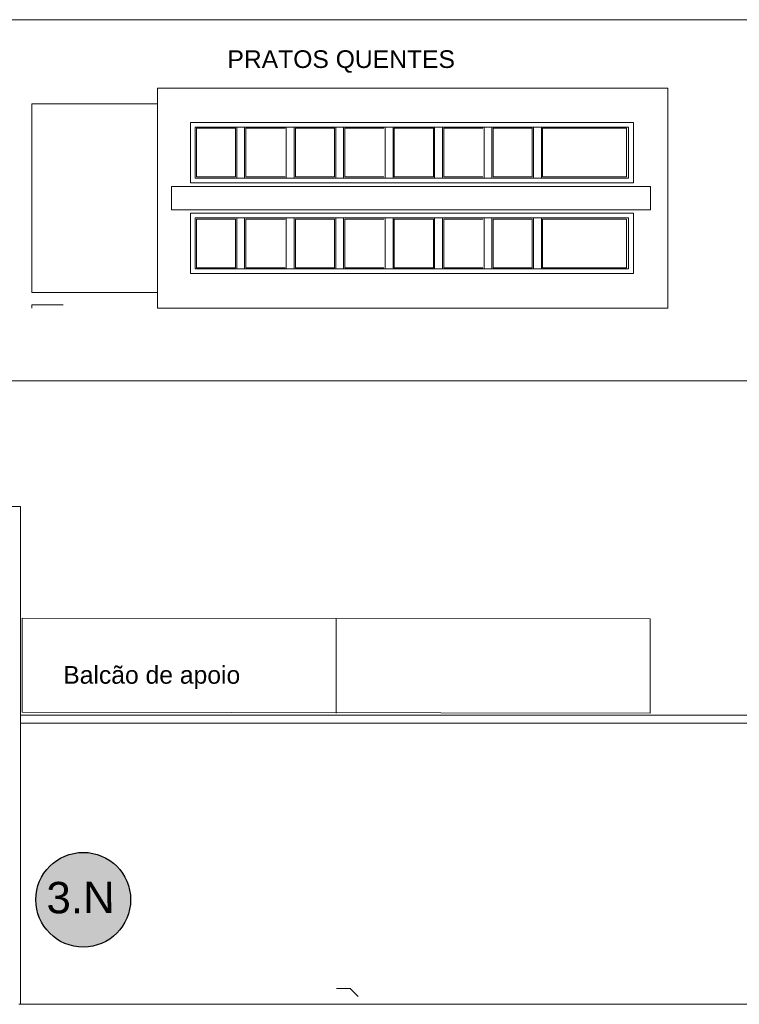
# Model space of a CAD drawing. Extents: x -1871171.1 to -1871111.3, y 2848215.5 to 2848272.6.
# Tile 43 of 121: x -1871143.9 to -1871139.3, y 2848229 to 2848235.3. Entities that reach past the tile are written whole.
import ezdxf
from ezdxf.enums import TextEntityAlignment as Align

# ---------------------------------------------------------------- set-up
doc = ezdxf.new("R2010")
doc.units = 0
doc.header["$MEASUREMENT"] = 0
for name, color, linetype, lineweight in [('6075-BSE-ARQ-TERR$0$K-BSE-ARQ-ALV', 7, 'CONTINUOUS', 5), ('6075-BSE-ARQ-TERR$0$K-BSE-ARQ-LAY', 252, 'CONTINUOUS', 5), ('6075-BSE-ARQ-TERR$0$K-BSE-ARQ-MOB', 8, 'CONTINUOUS', 5), ('6075-BSE-ARQ-TERR$0$K-BSE-ARQ-TXT', 254, 'CONTINUOUS', 5)]:
    doc.layers.add(name, color=color, linetype=linetype, lineweight=lineweight)
doc.layers.add('K-NV2-ARQ-TXT-GER', color=1, linetype='CONTINUOUS')
doc.styles.add('6075-BSE-ARQ-TERR$0$Standard', font='arial.ttf')
doc.styles.add('ARIAL', font='arial.ttf')

# ---------------------------------------------------------------- blocks, each defined once
blk = doc.blocks.new('6075-BSE-ARQ-TERR')
at = {"layer": '6075-BSE-ARQ-TERR$0$K-BSE-ARQ-ALV'}
for p, q in [((19.111, -39.43), (22.12, -39.43)), ((22.12, -39.43), (22.12, -42.6)), ((52.24, -42.6), (22.11, -42.6))]:
    blk.add_line(p, q, dxfattribs=at)
at = {"layer": '6075-BSE-ARQ-TERR$0$K-BSE-ARQ-LAY'}
for p, q in [((32.2403, -36.3299), (21.743, -36.3299)), ((26.2438, -36.7665), (22.993, -36.7665)), ((22.993, -36.7665), (22.993, -38.1665)), ((26.2438, -38.1665), (26.2438, -36.7665)), ((22.993, -36.8665), (22.193, -36.8665)), ((22.193, -36.8665), (22.193, -38.0665)), ((26.0239, -36.9842), (23.203, -36.9842)), ((23.203, -36.9842), (23.203, -37.3692)), ((26.0239, -37.3692), (26.0239, -36.9842)), ((23.233, -37.0142), (25.9939, -37.0142)), ((23.233, -37.3392), (23.233, -37.0142)), ((23.2409, -37.0215), (23.4902, -37.0215)), ((23.2409, -37.3315), (23.2409, -37.0215)), ((23.4902, -37.0215), (23.4902, -37.3315)), ((23.498, -37.3392), (23.498, -37.0142)), ((23.548, -37.0142), (23.548, -37.3392)), ((23.5559, -37.0215), (23.8052, -37.0215)), ((23.5559, -37.3315), (23.5559, -37.0215)), ((23.813, -37.3392), (23.813, -37.0142)), ((23.863, -37.3392), (23.863, -37.0142)), ((23.8709, -37.0215), (24.1202, -37.0215)), ((23.8709, -37.3315), (23.8709, -37.0215)), ((24.1202, -37.0215), (24.1202, -37.3315)), ((24.128, -37.0142), (24.128, -37.3392)), ((24.178, -37.0142), (24.178, -37.3392)), ((24.1859, -37.0215), (24.4352, -37.0215)), ((24.1859, -37.3315), (24.1859, -37.0215)), ((24.443, -37.3392), (24.443, -37.0142)), ((24.493, -37.3392), (24.493, -37.0142)), ((24.5009, -37.0215), (24.7502, -37.0215)), ((24.5009, -37.3315), (24.5009, -37.0215)), ((24.7502, -37.0215), (24.7502, -37.3315)), ((24.758, -37.0142), (24.758, -37.3392)), ((24.808, -37.0142), (24.808, -37.3392)), ((24.8159, -37.0215), (25.0652, -37.0215)), ((24.8159, -37.3315), (24.8159, -37.0215)), ((25.073, -37.3392), (25.073, -37.0142)), ((25.123, -37.0142), (25.123, -37.3392)), ((25.1309, -37.0215), (25.3802, -37.0215)), ((25.1309, -37.3315), (25.1309, -37.0215)), ((25.3802, -37.0215), (25.3802, -37.3315)), ((25.388, -37.0142), (25.388, -37.3392)), ((25.438, -37.0142), (25.438, -37.3392)), ((25.4459, -37.0215), (25.9812, -37.0215)), ((25.4459, -37.3315), (25.4459, -37.0215)), ((25.9812, -37.0215), (25.9812, -37.3315)), ((25.9939, -37.3392), (25.9939, -37.0142)), ((23.203, -37.3692), (26.0239, -37.3692)), ((25.9939, -37.3392), (23.233, -37.3392)), ((23.4902, -37.3315), (23.2409, -37.3315)), ((23.8052, -37.3315), (23.5559, -37.3315)), ((24.1202, -37.3315), (23.8709, -37.3315)), ((24.4352, -37.3315), (24.1859, -37.3315)), ((24.7502, -37.3315), (24.5009, -37.3315)), ((25.0652, -37.3315), (24.8159, -37.3315)), ((25.3802, -37.3315), (25.1309, -37.3315)), ((25.9812, -37.3315), (25.4459, -37.3315)), ((26.133, -37.3915), (23.083, -37.3915)), ((23.083, -37.3915), (23.083, -37.5415)), ((26.133, -37.5415), (26.133, -37.3915)), ((23.083, -37.5415), (26.133, -37.5415)), ((26.0239, -37.5615), (23.203, -37.5615)), ((23.203, -37.5615), (23.203, -37.9465)), ((23.233, -37.9165), (23.233, -37.5915)), ((23.233, -37.5915), (25.9939, -37.5915)), ((23.2409, -37.9092), (23.2409, -37.5992)), ((23.2409, -37.5992), (23.4902, -37.5992)), ((23.4902, -37.5992), (23.4902, -37.9092)), ((23.498, -37.9165), (23.498, -37.5915)), ((23.548, -37.5915), (23.548, -37.9165)), ((23.5559, -37.9092), (23.5559, -37.5992)), ((23.5559, -37.5992), (23.8052, -37.5992)), ((23.813, -37.9165), (23.813, -37.5915)), ((23.863, -37.9165), (23.863, -37.5915)), ((23.8709, -37.9092), (23.8709, -37.5992)), ((23.8709, -37.5992), (24.1202, -37.5992)), ((24.1202, -37.5992), (24.1202, -37.9092)), ((24.128, -37.9165), (24.128, -37.5915)), ((24.178, -37.5915), (24.178, -37.9165)), ((24.1859, -37.9092), (24.1859, -37.5992)), ((24.1859, -37.5992), (24.4352, -37.5992)), ((24.443, -37.5915), (24.443, -37.9165)), ((24.493, -37.5915), (24.493, -37.9165)), ((24.5009, -37.9092), (24.5009, -37.5992)), ((24.5009, -37.5992), (24.7502, -37.5992)), ((24.7502, -37.5992), (24.7502, -37.9092)), ((24.758, -37.5915), (24.758, -37.9165)), ((24.808, -37.9165), (24.808, -37.5915)), ((24.8159, -37.9092), (24.8159, -37.5992)), ((24.8159, -37.5992), (25.0652, -37.5992)), ((25.073, -37.9165), (25.073, -37.5915)), ((25.123, -37.9165), (25.123, -37.5915)), ((25.1309, -37.9092), (25.1309, -37.5992)), ((25.1309, -37.5992), (25.3802, -37.5992)), ((25.3802, -37.5992), (25.3802, -37.9092)), ((25.388, -37.9165), (25.388, -37.5915)), ((25.438, -37.5915), (25.438, -37.9165)), ((25.4459, -37.9092), (25.4459, -37.5992)), ((25.4459, -37.5992), (25.9812, -37.5992)), ((25.9812, -37.5992), (25.9812, -37.9092)), ((25.9939, -37.5915), (25.9939, -37.9165)), ((26.0239, -37.9465), (26.0239, -37.5615)), ((25.9939, -37.9165), (23.233, -37.9165)), ((23.4902, -37.9092), (23.2409, -37.9092)), ((23.8052, -37.9092), (23.5559, -37.9092)), ((24.1202, -37.9092), (23.8709, -37.9092)), ((24.4352, -37.9092), (24.1859, -37.9092)), ((24.7502, -37.9092), (24.5009, -37.9092)), ((25.0652, -37.9092), (24.8159, -37.9092)), ((25.3802, -37.9092), (25.1309, -37.9092)), ((25.9812, -37.9092), (25.4459, -37.9092)), ((23.203, -37.9465), (26.0239, -37.9465)), ((22.193, -38.0665), (22.993, -38.0665)), ((22.993, -38.1665), (26.2438, -38.1665)), ((21.743, -38.6299), (32.2403, -38.6299)), ((26.1315, -40.145), (22.1315, -40.14)), ((22.1315, -40.14), (22.1315, -40.74)), ((24.1315, -40.145), (24.1315, -40.745)), ((26.1315, -40.745), (26.1315, -40.145)), ((22.1315, -40.74), (26.1315, -40.745)), ((28.02, -40.759), (22.12, -40.759)), ((22.12, -40.809), (28.02, -40.809)), ((24.1339, -42.5), (24.2211, -42.5)), ((24.2211, -42.5), (24.2711, -42.55))]:
    blk.add_line(p, q, dxfattribs=at)
at = {"layer": '6075-BSE-ARQ-TERR$0$K-BSE-ARQ-MOB'}
for p, q in [((22.193, -38.1665), (22.193, -38.1465)), ((22.193, -38.1465), (22.393, -38.1465))]:
    blk.add_line(p, q, dxfattribs=at)
at = {"layer": '6075-BSE-ARQ-TERR$0$K-BSE-ARQ-TXT', "char_height": 0.1125, "width": 1.9332, "attachment_point": 1, "line_spacing_factor": 0.984117, "style": '6075-BSE-ARQ-TERR$0$Standard'}
for s, insert in [('PRATOS QUENTES', (23.4382, -36.5247)), ('Balcão de apoio', (22.3926, -40.4458))]:
    blk.add_mtext(s, dxfattribs=dict(at, insert=insert))

msp = doc.modelspace()

# ---------------------------------------------------------------- hatches: boundary and pattern name
at = {"layer": 'K-NV2-ARQ-TXT-GER', "lineweight": -3}
h = msp.add_hatch(color=41, dxfattribs=at)
h.dxf.hatch_style = 1
edge = h.paths.add_edge_path()
edge.add_arc((-1871143.4863, 2848229.6485), 0.3017, 0, 360)

# ---------------------------------------------------------------- linework, layer by layer
at = {"layer": 'K-NV2-ARQ-TXT-GER'}
msp.add_circle((-1871143.4863, 2848229.6485), 0.3017, dxfattribs=at)

# ---------------------------------------------------------------- block references
at = {"layer": 'K-NV2-ARQ-TXT-GER', "color": 31, "lineweight": -3, "true_color": 0xffbf80}
msp.add_blockref('6075-BSE-ARQ-TERR', (-1871166.006, 2848271.5826), dxfattribs=at)

# ---------------------------------------------------------------- texts
at = {"layer": 'K-NV2-ARQ-TXT-GER', "style": 'ARIAL'}
msp.add_attdef('3.N', text='', height=0.2, rotation=0.39116, dxfattribs=at).set_placement((-1871143.5031, 2848229.663), align=Align.MIDDLE_CENTER)

doc.saveas('drawing.dxf')
